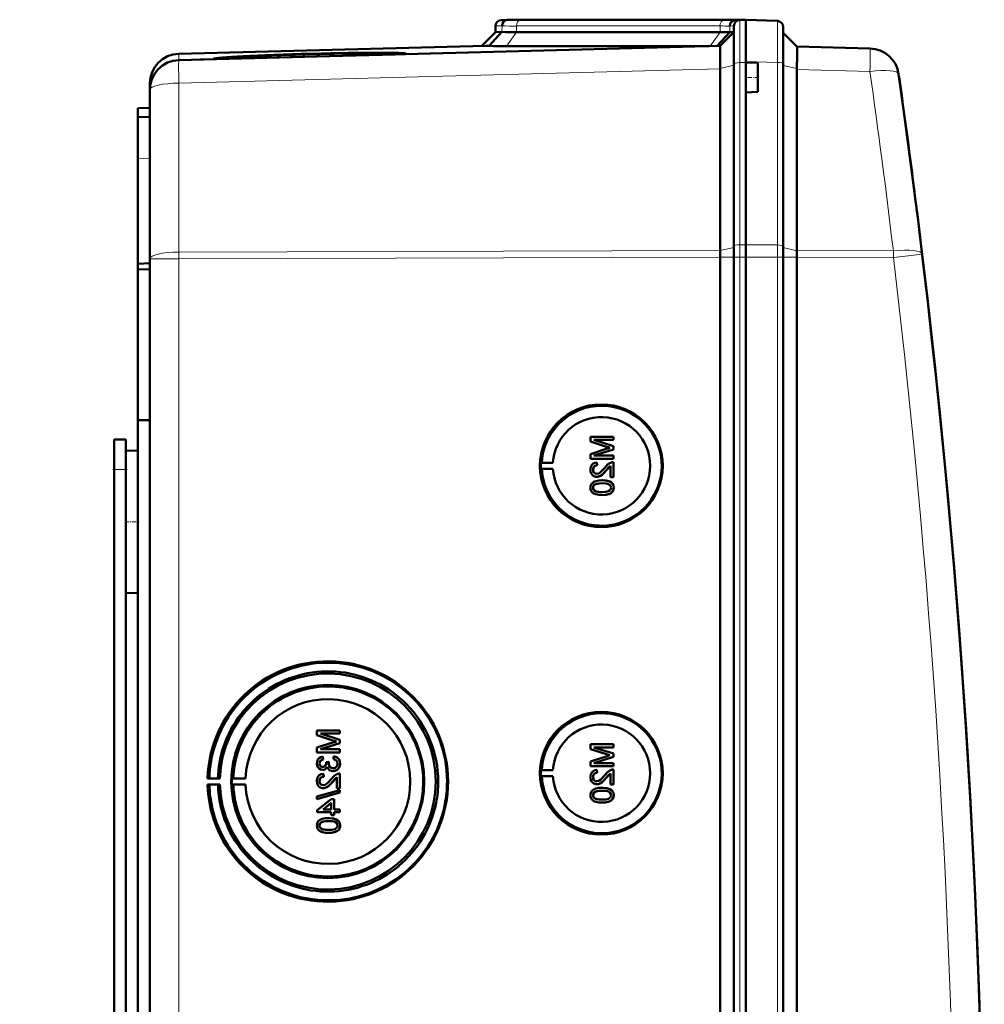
# Model space of a CAD drawing. Extents: x -1438 to 1837, y -1771 to 755.
# Tile 19 of 95: x 446 to 608, y -1287 to -1122. Entities that reach past the tile are written whole.
import ezdxf

# ---------------------------------------------------------------- set-up
doc = ezdxf.new("R2010")
doc.units = 0
doc.linetypes.add('DASHDOT', pattern=[18.5, 12, -3, 0.5, -3])

msp = doc.modelspace()

# ---------------------------------------------------------------- linework, layer by layer
at = {"color": 7, "lineweight": 50}
for p, q in [((527.79, -1121.95), (526.76, -1121.98)), ((528.7, -1121.92), (527.76, -1121.96)), ((528.7, -1121.92), (527.79, -1121.95)), ((528.7, -1121.92), (527.79, -1121.95)), ((527.79, -1121.95), (527.79, -1121.95)), ((530.72, -1121.95), (530.46, -1121.95)), ((564.86, -1121.95), (530.72, -1121.95)), ((564.86, -1121.95), (530.72, -1121.95)), ((564.86, -1121.95), (530.72, -1121.95)), ((566.9, -1121.97), (565.96, -1122)), ((566.76, -1121.98), (567.79, -1121.95)), ((567.79, -1121.95), (566.88, -1121.92)), ((567.79, -1121.95), (566.88, -1121.92)), ((567.79, -1121.95), (566.9, -1121.97)), ((567.79, -1128.92), (567.79, -1121.95)), ((567.79, -1121.95), (573.07, -1122.13)), ((525.79, -1122.98), (525.79, -1124.01)), ((565.79, -1129.35), (565.79, -1122.98)), ((574.04, -1129.33), (574.04, -1123.13)), ((525.79, -1124.01), (523.49, -1126.31)), ((526.87, -1123.98), (524.73, -1126.33)), ((526.87, -1123.98), (525.79, -1124.01)), ((563.45, -1124.01), (529.31, -1124.01)), ((565.08, -1124.03), (562.98, -1126.32)), ((563.49, -1126.31), (565.79, -1124.01)), ((565.79, -1124.01), (565.08, -1124.03)), ((576.33, -1126.42), (574.04, -1124.13)), ((524.1, -1126.29), (472.66, -1127.64)), ((563.49, -1126.31), (472.66, -1128.69)), ((527.65, -1126.36), (561.64, -1126.36)), ((576.33, -1126.42), (588.61, -1126.74)), ((476.23, -1128.6), (478.61, -1128.53)), ((480.21, -1128.43), (478.49, -1128.47)), ((478.49, -1128.5), (480.2, -1128.45)), ((480.2, -1128.45), (480.2, -1128.49)), ((508.95, -1127.74), (480.33, -1128.49)), ((509.08, -1127.68), (509.09, -1127.73)), ((510.67, -1127.69), (516.84, -1127.53)), ((563.49, -1130.1), (563.48, -1129.23)), ((563.49, -1130.1), (563.49, -1130.18)), ((563.49, -1160.66), (563.49, -1130.18)), ((565.79, -1159.92), (565.79, -1129.35)), ((567.79, -1129.12), (567.79, -1128.92)), ((567.79, -1129.12), (567.79, -1128.92)), ((567.79, -1129.12), (567.79, -1131.62)), ((569.79, -1129.19), (567.79, -1129.12)), ((569.79, -1129.19), (569.79, -1131.62)), ((574.04, -1159.95), (574.04, -1129.33)), ((576.33, -1130.3), (576.33, -1160.67)), ((567.79, -1131.62), (567.79, -1134.12)), ((569.79, -1131.62), (569.79, -1134.05)), ((467.79, -1132.64), (467.79, -1133.67)), ((467.79, -1133.69), (467.79, -1162.05)), ((569.79, -1134.05), (567.79, -1134.12)), ((567.79, -1159.69), (567.79, -1134.12)), ((567.79, -1159.69), (567.79, -1134.12)), ((465.79, -1136.77), (467.79, -1136.7)), ((465.79, -1138.27), (465.79, -1136.77)), ((467.79, -1138.2), (465.79, -1138.27)), ((465.79, -1138.27), (465.79, -1145.26)), ((465.79, -1145.26), (465.79, -1162.9)), ((596.81, -1156.64), (596.93, -1157.65)), ((565.79, -1161.77), (565.79, -1159.92)), ((567.79, -1161.77), (567.79, -1159.69)), ((567.79, -1161.77), (567.79, -1159.69)), ((574.04, -1161.77), (574.04, -1159.95)), ((465.79, -1162.9), (467.79, -1162.8)), ((465.79, -1163.84), (465.79, -1162.9)), ((467.79, -1509.54), (467.79, -1162.05)), ((563.49, -1161.77), (563.49, -1161.78)), ((563.49, -1509.82), (563.49, -1161.78)), ((565.79, -1161.77), (565.79, -1509.83)), ((567.79, -1176.76), (567.79, -1161.77)), ((567.79, -1161.77), (567.79, -1509.83)), ((574.04, -1509.83), (574.04, -1161.77)), ((576.33, -1161.79), (576.33, -1161.77)), ((576.33, -1509.8), (576.33, -1161.79)), ((465.79, -1163.84), (467.79, -1163.82)), ((465.79, -1163.84), (465.79, -1189.11)), ((567.79, -1176.76), (567.79, -1489.56)), ((465.79, -1189.11), (465.79, -1334.87)), ((465.79, -1189.11), (467.79, -1189.13)), ((461.79, -1192.4), (463.79, -1192.4)), ((461.79, -1197.4), (461.79, -1192.4)), ((463.79, -1197.4), (463.79, -1192.4)), ((545.56, -1191.92), (541.71, -1191.92)), ((541.71, -1192.74), (541.71, -1191.92)), ((541.71, -1192.74), (544.41, -1193.6)), ((542.3, -1192.46), (545.56, -1192.46)), ((545.56, -1193.49), (542.3, -1192.46)), ((545.57, -1193.49), (542.31, -1192.46)), ((545.56, -1191.92), (545.57, -1191.92)), ((545.56, -1191.92), (545.56, -1192.46)), ((545.56, -1192.46), (545.57, -1192.46)), ((545.57, -1191.92), (545.57, -1192.46)), ((463.79, -1194.3), (465.79, -1194.25)), ((463.79, -1194.3), (465.79, -1194.25)), ((463.79, -1194.3), (463.79, -1206.2)), ((544.37, -1193.96), (541.71, -1194.82)), ((542.3, -1195.08), (545.56, -1194.05)), ((542.31, -1195.08), (545.57, -1194.05)), ((545.56, -1193.49), (545.57, -1193.49)), ((545.56, -1193.49), (545.56, -1194.05)), ((545.56, -1194.05), (545.57, -1194.05)), ((545.57, -1193.49), (545.57, -1194.05)), ((533.37, -1196.29), (533.56, -1196.26)), ((533.37, -1196.29), (535.41, -1196.29)), ((533.56, -1196.26), (535.41, -1196.29)), ((541.71, -1195.63), (541.71, -1194.82)), ((541.71, -1195.63), (545.56, -1195.63)), ((545.56, -1195.08), (542.3, -1195.08)), ((542.8, -1196.22), (542.8, -1196.22)), ((542.85, -1196.71), (542.8, -1196.22)), ((542.85, -1196.71), (542.8, -1196.22)), ((545.56, -1195.08), (545.57, -1195.08)), ((545.56, -1195.08), (545.56, -1195.63)), ((545.56, -1195.63), (545.57, -1195.63)), ((545.56, -1196.17), (545.57, -1196.17)), ((545.56, -1196.17), (545.56, -1198.69)), ((545.57, -1195.08), (545.57, -1195.63)), ((545.57, -1196.17), (545.57, -1198.69)), ((461.79, -1327.4), (461.79, -1197.4)), ((463.79, -1199.79), (463.79, -1197.4)), ((533.37, -1197.29), (533.56, -1197.32)), ((533.37, -1197.29), (535.41, -1197.29)), ((533.56, -1197.32), (535.41, -1197.29)), ((542.15, -1197.44), (542.16, -1197.44)), ((542.85, -1196.71), (542.85, -1196.71)), ((544.35, -1197.57), (544.36, -1197.57)), ((544.36, -1197.57), (545.07, -1196.81)), ((545.07, -1198.69), (545.07, -1196.8)), ((542.77, -1198.64), (542.78, -1198.64)), ((543.66, -1199.23), (543.67, -1199.23)), ((545.07, -1198.69), (545.56, -1198.69)), ((545.24, -1199.61), (545.25, -1199.61)), ((545.56, -1198.69), (545.57, -1198.69)), ((542.15, -1200.46), (542.16, -1200.46)), ((542.42, -1199.95), (542.43, -1199.95)), ((545.61, -1200.47), (545.62, -1200.47)), ((543.66, -1201.7), (543.67, -1201.7)), ((463.79, -1206.2), (463.79, -1218.09)), ((463.79, -1458.99), (463.79, -1212.61)), ((463.79, -1218.09), (465.79, -1218.15)), ((499.67, -1241.21), (495.82, -1241.21)), ((495.82, -1242.03), (495.82, -1241.21)), ((495.82, -1242.03), (498.52, -1242.89)), ((499.67, -1242.78), (496.41, -1241.75)), ((496.41, -1241.75), (499.67, -1241.75)), ((499.68, -1242.78), (496.42, -1241.75)), ((499.67, -1241.21), (499.68, -1241.21)), ((499.67, -1241.21), (499.67, -1241.75)), ((499.67, -1241.75), (499.68, -1241.75)), ((499.68, -1241.21), (499.68, -1241.75)), ((498.47, -1243.25), (495.82, -1244.1)), ((495.82, -1244.92), (495.82, -1244.1)), ((496.41, -1244.37), (499.67, -1243.34)), ((496.42, -1244.37), (499.68, -1243.34)), ((499.67, -1242.78), (499.68, -1242.78)), ((499.67, -1242.78), (499.67, -1243.34)), ((499.67, -1243.34), (499.68, -1243.34)), ((499.68, -1242.78), (499.68, -1243.34)), ((545.56, -1243.53), (541.71, -1243.53)), ((541.71, -1244.35), (541.71, -1243.53)), ((542.3, -1244.07), (545.56, -1244.07)), ((545.56, -1245.09), (542.3, -1244.07)), ((545.57, -1245.09), (542.31, -1244.07)), ((545.56, -1243.53), (545.57, -1243.53)), ((545.56, -1243.53), (545.56, -1244.07)), ((545.56, -1244.07), (545.57, -1244.07)), ((545.57, -1243.53), (545.57, -1244.07)), ((495.82, -1244.92), (499.67, -1244.92)), ((499.67, -1244.37), (496.41, -1244.37)), ((496.81, -1245.61), (496.81, -1245.61)), ((496.85, -1246.1), (496.81, -1245.61)), ((496.86, -1246.1), (496.81, -1245.61)), ((498.63, -1245.56), (498.58, -1246.05)), ((498.63, -1245.56), (498.64, -1245.56)), ((499.67, -1244.37), (499.68, -1244.37)), ((499.67, -1244.37), (499.67, -1244.92)), ((499.67, -1244.92), (499.68, -1244.92)), ((499.68, -1244.37), (499.68, -1244.92)), ((541.71, -1244.35), (544.41, -1245.21)), ((544.37, -1245.57), (541.71, -1246.42)), ((542.3, -1246.69), (545.56, -1245.66)), ((542.31, -1246.69), (545.57, -1245.66)), ((545.56, -1245.09), (545.57, -1245.09)), ((545.56, -1245.09), (545.56, -1245.66)), ((545.56, -1245.66), (545.57, -1245.66)), ((545.57, -1245.09), (545.57, -1245.66)), ((496.26, -1246.75), (496.27, -1246.75)), ((496.85, -1246.1), (496.86, -1246.1)), ((497.84, -1246.49), (497.4, -1246.54)), ((497.4, -1246.54), (497.4, -1246.61)), ((497.79, -1246.81), (497.8, -1246.81)), ((497.84, -1246.49), (497.85, -1246.49)), ((499.72, -1246.76), (499.73, -1246.76)), ((541.71, -1247.23), (541.71, -1246.42)), ((541.71, -1247.23), (545.56, -1247.23)), ((545.56, -1246.69), (542.3, -1246.69)), ((545.56, -1246.69), (545.57, -1246.69)), ((545.56, -1246.69), (545.56, -1247.23)), ((545.56, -1247.23), (545.57, -1247.23)), ((545.57, -1246.69), (545.57, -1247.23)), ((477.49, -1249.28), (477.79, -1249.23)), ((477.79, -1249.23), (479.21, -1249.26)), ((479.21, -1249.26), (479.55, -1249.28)), ((481.79, -1249.25), (481.58, -1249.28)), ((483.86, -1249.28), (481.79, -1249.25)), ((496.8, -1247.83), (496.8, -1247.83)), ((496.9, -1248.47), (496.91, -1248.47)), ((496.95, -1248.97), (496.9, -1248.47)), ((496.96, -1248.97), (496.91, -1248.47)), ((496.95, -1248.97), (496.96, -1248.97)), ((498.47, -1249.82), (499.18, -1249.06)), ((498.51, -1248.03), (498.52, -1248.03)), ((499.18, -1250.94), (499.18, -1249.06)), ((499.67, -1248.42), (499.68, -1248.42)), ((499.67, -1248.42), (499.67, -1250.94)), ((499.68, -1248.42), (499.68, -1250.94)), ((533.37, -1247.89), (533.56, -1247.86)), ((533.37, -1247.89), (535.41, -1247.89)), ((533.37, -1248.89), (533.56, -1248.92)), ((533.37, -1248.89), (535.41, -1248.89)), ((533.56, -1247.86), (535.41, -1247.89)), ((533.56, -1248.92), (535.41, -1248.89)), ((542.15, -1249.05), (542.16, -1249.05)), ((542.8, -1247.83), (542.8, -1247.82)), ((542.85, -1248.32), (542.8, -1247.83)), ((542.85, -1248.32), (542.8, -1247.83)), ((542.85, -1248.32), (542.85, -1248.32)), ((544.35, -1249.18), (544.36, -1249.18)), ((544.36, -1249.18), (545.07, -1248.42)), ((545.07, -1250.3), (545.07, -1248.41)), ((545.56, -1247.78), (545.57, -1247.78)), ((545.56, -1247.78), (545.56, -1250.3)), ((545.57, -1247.78), (545.57, -1250.3)), ((479.55, -1249.28), (477.49, -1249.28)), ((477.79, -1250.33), (477.49, -1250.28)), ((477.49, -1250.28), (479.55, -1250.28)), ((479.21, -1250.3), (477.79, -1250.33)), ((479.55, -1250.28), (479.21, -1250.3)), ((481.58, -1249.28), (483.86, -1249.28)), ((481.79, -1250.31), (481.58, -1250.28)), ((481.58, -1250.28), (483.86, -1250.28)), ((483.86, -1250.28), (481.79, -1250.31)), ((496.26, -1249.7), (496.27, -1249.7)), ((496.88, -1250.89), (496.89, -1250.89)), ((498.46, -1249.82), (498.47, -1249.82)), ((542.77, -1250.25), (542.78, -1250.25)), ((543.66, -1250.84), (543.67, -1250.84)), ((545.07, -1250.3), (545.56, -1250.3)), ((545.56, -1250.3), (545.57, -1250.3)), ((499.67, -1251.24), (495.82, -1252.32)), ((495.82, -1252.73), (499.67, -1251.65)), ((495.82, -1252.73), (495.82, -1252.32)), ((495.83, -1252.73), (499.68, -1251.65)), ((499.18, -1250.94), (499.67, -1250.94)), ((499.67, -1250.94), (499.68, -1250.94)), ((499.67, -1251.24), (499.68, -1251.24)), ((499.67, -1251.24), (499.67, -1251.65)), ((499.67, -1251.65), (499.68, -1251.65)), ((499.68, -1251.24), (499.68, -1251.65)), ((542.15, -1252.07), (542.16, -1252.07)), ((542.42, -1251.56), (542.43, -1251.56)), ((545.24, -1251.21), (545.25, -1251.21)), ((545.61, -1252.07), (545.62, -1252.07)), ((495.82, -1252.73), (495.83, -1252.73)), ((498.24, -1252.77), (495.87, -1254.6)), ((496.85, -1254.45), (498.24, -1253.38)), ((496.86, -1254.45), (498.25, -1253.38)), ((498.73, -1252.77), (498.24, -1252.77)), ((498.24, -1254.45), (498.24, -1253.38)), ((498.73, -1252.77), (498.74, -1252.77)), ((498.73, -1252.77), (498.73, -1254.45)), ((498.74, -1252.77), (498.74, -1254.45)), ((543.66, -1253.31), (543.67, -1253.31)), ((495.87, -1254.94), (495.87, -1254.6)), ((495.87, -1254.94), (498.24, -1254.94)), ((498.24, -1254.45), (496.85, -1254.45)), ((498.24, -1255.44), (498.24, -1254.94)), ((498.24, -1255.44), (498.73, -1255.44)), ((499.67, -1254.45), (498.73, -1254.45)), ((498.73, -1254.94), (499.67, -1254.94)), ((498.73, -1254.94), (498.73, -1255.44)), ((498.73, -1255.44), (498.74, -1255.44)), ((498.74, -1254.94), (498.74, -1255.44)), ((499.67, -1254.45), (499.68, -1254.45)), ((499.67, -1254.45), (499.67, -1254.94)), ((499.67, -1254.94), (499.68, -1254.94)), ((499.68, -1254.45), (499.68, -1254.94)), ((496.26, -1257.16), (496.27, -1257.16)), ((496.53, -1256.65), (496.53, -1256.65)), ((497.77, -1255.93), (497.78, -1255.93)), ((499.35, -1256.3), (499.36, -1256.3)), ((499.72, -1257.16), (499.73, -1257.16)), ((497.77, -1258.4), (497.78, -1258.4))]:
    msp.add_line(p, q, dxfattribs=at)
at = {"color": 7, "lineweight": 18}
for p, q in [((527.76, -1121.96), (526.76, -1121.98)), ((529.99, -1121.98), (564.13, -1121.98)), ((566.76, -1121.98), (565.96, -1122)), ((566.76, -1129.12), (566.76, -1121.98)), ((566.88, -1121.98), (566.88, -1121.92)), ((526.88, -1122.96), (525.79, -1122.98)), ((526.88, -1122.96), (526.87, -1123.98)), ((563.45, -1122.98), (529.31, -1122.98)), ((529.31, -1122.98), (529.31, -1124.01)), ((563.45, -1122.98), (563.45, -1124.01)), ((565.79, -1122.98), (565.08, -1123)), ((565.08, -1123), (565.08, -1124.03)), ((529.31, -1124.01), (527.65, -1126.36)), ((563.45, -1124.01), (561.79, -1126.36)), ((472.66, -1128.69), (472.66, -1127.64)), ((472.66, -1132.56), (563.49, -1130.18)), ((563.49, -1130.1), (565.79, -1129.58)), ((567.79, -1129.12), (566.76, -1129.12)), ((566.76, -1129.12), (566.76, -1159.7)), ((573.07, -1129.1), (567.79, -1128.92)), ((573.07, -1159.73), (573.07, -1129.1)), ((576.33, -1130.12), (574.04, -1129.61)), ((588.61, -1130.62), (576.33, -1130.3)), ((472.66, -1160.93), (472.66, -1132.56)), ((467.79, -1145.19), (465.79, -1145.26)), ((566.76, -1159.7), (567.79, -1159.69)), ((566.76, -1161.77), (566.76, -1159.7)), ((573.07, -1159.73), (567.79, -1159.69)), ((573.07, -1161.77), (573.07, -1159.73)), ((563.49, -1160.66), (472.66, -1160.93)), ((472.66, -1162.05), (472.66, -1160.93)), ((563.49, -1160.67), (565.79, -1160.15)), ((576.33, -1160.69), (574.04, -1160.18)), ((576.33, -1160.67), (592.53, -1160.72)), ((472.66, -1162.05), (467.79, -1162.05)), ((472.66, -1162.05), (563.49, -1161.78)), ((472.66, -1509.54), (472.66, -1162.05)), ((563.49, -1161.77), (565.79, -1161.77)), ((565.79, -1161.77), (566.76, -1161.77)), ((566.76, -1161.77), (567.79, -1161.77)), ((566.76, -1161.77), (566.76, -1509.83)), ((573.07, -1161.77), (567.79, -1161.77)), ((573.07, -1161.77), (574.04, -1161.77)), ((573.07, -1509.83), (573.07, -1161.77)), ((576.33, -1161.77), (574.04, -1161.77)), ((592.53, -1161.84), (576.33, -1161.79)), ((461.79, -1197.4), (463.79, -1197.4))]:
    msp.add_line(p, q, dxfattribs=at)
at = {"color": 7, "linetype": 'DASHDOT', "lineweight": 18, "ltscale": 0.060016}
msp.add_line((569.99, -1131.62), (567.59, -1131.62), dxfattribs=at)
at = {"color": 7, "linetype": 'DASHDOT', "lineweight": 18, "ltscale": 0.060001}
for p, q in [((461.59, -1197.4), (463.99, -1197.4)), ((463.59, -1206.2), (465.99, -1206.2))]:
    msp.add_line(p, q, dxfattribs=at)
at = {"color": 7, "lineweight": 18}
for points in [[(573.07, -1122.13), (573.07, -1122.13), (573.07, -1122.15), (573.08, -1123.46), (573.07, -1129.1)], [(592.53, -1161.84), (595.97, -1161.42), (597.32, -1161.25), (597.36, -1161.25), (597.36, -1161.25)]]:
    msp.add_lwpolyline(points, dxfattribs=at)
at = {"color": 7, "lineweight": 50}
for points in [[(563.47, -1126.61), (563.48, -1126.33), (563.49, -1126.32), (563.49, -1126.31)], [(576.39, -1127.51), (576.37, -1126.63), (576.34, -1126.45), (576.33, -1126.43), (576.33, -1126.42)], [(542.8, -1196.22), (542.44, -1196.29), (542.11, -1196.47), (541.98, -1196.6), (541.8, -1196.92), (541.72, -1197.28), (541.71, -1197.45)], [(545.22, -1196.22), (544.96, -1196.34), (544.6, -1196.58), (544.12, -1197.11)], [(541.71, -1197.45), (541.75, -1197.81), (541.88, -1198.14), (542.05, -1198.35), (542.26, -1198.51), (542.6, -1198.63), (542.77, -1198.64)], [(542.15, -1197.44), (542.21, -1197.11), (542.34, -1196.92), (542.52, -1196.78), (542.74, -1196.72), (542.85, -1196.71)], [(542.78, -1198.14), (542.57, -1198.11), (542.39, -1198), (542.25, -1197.84), (542.18, -1197.65), (542.15, -1197.44)], [(542.16, -1197.44), (542.19, -1197.22), (542.25, -1197.05), (542.42, -1196.85), (542.66, -1196.73), (542.85, -1196.71)], [(542.79, -1198.14), (542.58, -1198.11), (542.43, -1198.03), (542.3, -1197.9), (542.21, -1197.75), (542.16, -1197.44)], [(542.77, -1198.64), (542.97, -1198.62), (543.34, -1198.5), (543.67, -1198.28), (543.96, -1198.01), (544.35, -1197.57)], [(544.12, -1197.11), (543.53, -1197.75), (543.4, -1197.87), (543.11, -1198.06), (542.78, -1198.14)], [(542.78, -1198.64), (543.07, -1198.6), (543.41, -1198.47), (543.67, -1198.29), (544.08, -1197.89), (544.36, -1197.57)], [(544.35, -1197.57), (544.76, -1197.09), (545.07, -1196.8)], [(543.66, -1199.23), (543.14, -1199.26), (542.62, -1199.35), (542.26, -1199.5), (542.15, -1199.57), (541.95, -1199.74), (541.81, -1199.97), (541.73, -1200.22), (541.71, -1200.47)], [(545.24, -1199.61), (544.95, -1199.44), (544.48, -1199.3), (543.82, -1199.23), (543.66, -1199.23)], [(545.25, -1199.61), (544.82, -1199.39), (544.33, -1199.27), (543.67, -1199.23)], [(545.61, -1200.47), (545.56, -1200.08), (545.43, -1199.82), (545.24, -1199.61)], [(545.62, -1200.47), (545.56, -1200.09), (545.38, -1199.74), (545.25, -1199.61)], [(541.71, -1200.47), (541.73, -1200.73), (541.82, -1200.98), (541.96, -1201.2), (542.16, -1201.37), (542.31, -1201.46), (542.64, -1201.58), (543.16, -1201.68), (543.66, -1201.7)], [(542.15, -1200.46), (542.16, -1200.34), (542.25, -1200.12), (542.42, -1199.95)], [(543.66, -1201.21), (543.29, -1201.2), (542.97, -1201.17), (542.69, -1201.11), (542.56, -1201.06), (542.3, -1200.87), (542.17, -1200.61), (542.15, -1200.46)], [(542.16, -1200.46), (542.19, -1200.28), (542.34, -1200.03), (542.43, -1199.95)], [(543.67, -1201.21), (543.1, -1201.18), (542.73, -1201.12), (542.56, -1201.05), (542.4, -1200.95), (542.27, -1200.81), (542.17, -1200.55), (542.16, -1200.46)], [(542.42, -1199.95), (542.76, -1199.81), (543.14, -1199.75), (543.66, -1199.73)], [(542.43, -1199.95), (542.82, -1199.8), (543.16, -1199.75), (543.67, -1199.73)], [(543.66, -1199.73), (544.32, -1199.76), (544.59, -1199.81), (544.72, -1199.86), (544.99, -1200.04), (545.14, -1200.28), (545.17, -1200.47)], [(543.66, -1201.7), (544.18, -1201.68), (544.7, -1201.58), (544.94, -1201.49), (545.17, -1201.36), (545.37, -1201.19), (545.51, -1200.97), (545.59, -1200.71), (545.61, -1200.47)], [(545.17, -1200.47), (545.14, -1200.65), (545, -1200.88), (544.75, -1201.07), (544.54, -1201.13), (544.22, -1201.18), (543.66, -1201.21)], [(543.67, -1201.7), (544.17, -1201.68), (544.34, -1201.66), (544.84, -1201.54), (545.19, -1201.36), (545.44, -1201.11), (545.58, -1200.77), (545.62, -1200.47)], [(496.81, -1245.61), (496.49, -1245.7), (496.21, -1245.86), (495.99, -1246.11), (495.86, -1246.41), (495.82, -1246.73)], [(499.72, -1246.76), (499.67, -1246.4), (499.53, -1246.07), (499.29, -1245.81), (499.14, -1245.71), (498.8, -1245.58), (498.63, -1245.56)], [(499.73, -1246.76), (499.68, -1246.41), (499.6, -1246.18), (499.45, -1245.97), (499.18, -1245.73), (498.84, -1245.59), (498.64, -1245.56)], [(495.82, -1246.73), (495.86, -1247.06), (495.98, -1247.36), (496.2, -1247.61), (496.48, -1247.77), (496.8, -1247.83)], [(496.26, -1246.75), (496.29, -1246.56), (496.43, -1246.3), (496.58, -1246.19), (496.85, -1246.1)], [(496.81, -1247.34), (496.64, -1247.31), (496.48, -1247.22), (496.31, -1247.01), (496.26, -1246.75)], [(496.27, -1246.75), (496.29, -1246.56), (496.37, -1246.39), (496.49, -1246.25), (496.65, -1246.16), (496.86, -1246.1)], [(496.82, -1247.34), (496.65, -1247.31), (496.43, -1247.18), (496.3, -1246.96), (496.27, -1246.75)], [(496.8, -1247.83), (496.99, -1247.81), (497.18, -1247.74), (497.34, -1247.62), (497.52, -1247.39), (497.56, -1247.3)], [(496.8, -1247.83), (497, -1247.81), (497.18, -1247.74), (497.34, -1247.62), (497.47, -1247.48), (497.56, -1247.32)], [(497.4, -1246.61), (497.38, -1246.82), (497.26, -1247.11), (497.11, -1247.26), (497.02, -1247.3), (496.81, -1247.34)], [(497.56, -1247.3), (497.65, -1247.55), (497.8, -1247.76), (498.01, -1247.91), (498.26, -1248), (498.51, -1248.03)], [(498.51, -1247.53), (498.28, -1247.5), (498.08, -1247.4), (497.99, -1247.33), (497.86, -1247.14), (497.8, -1246.92), (497.79, -1246.81)], [(498.51, -1247.53), (498.28, -1247.5), (498.11, -1247.42), (497.92, -1247.23), (497.81, -1246.95), (497.8, -1246.81)], [(498.51, -1248.03), (498.71, -1248.01), (499.08, -1247.89), (499.39, -1247.65), (499.6, -1247.32), (499.71, -1246.94), (499.72, -1246.76)], [(499.27, -1246.77), (499.27, -1246.89), (499.2, -1247.13), (499.06, -1247.32), (498.86, -1247.46), (498.62, -1247.53), (498.51, -1247.53)], [(498.52, -1248.03), (498.91, -1247.97), (499.14, -1247.86), (499.34, -1247.7), (499.51, -1247.5), (499.68, -1247.14), (499.73, -1246.76)], [(498.58, -1246.05), (498.8, -1246.11), (498.99, -1246.21), (499.21, -1246.45), (499.27, -1246.77)], [(496.9, -1248.47), (496.54, -1248.55), (496.22, -1248.72), (496.09, -1248.85), (495.9, -1249.17), (495.83, -1249.53), (495.82, -1249.71)], [(496.26, -1249.7), (496.32, -1249.36), (496.44, -1249.17), (496.63, -1249.03), (496.85, -1248.97), (496.95, -1248.97)], [(496.27, -1249.7), (496.29, -1249.47), (496.36, -1249.3), (496.53, -1249.1), (496.77, -1248.99), (496.96, -1248.97)], [(499.33, -1248.47), (499.06, -1248.59), (498.71, -1248.84), (498.23, -1249.36)], [(498.46, -1249.82), (498.87, -1249.34), (499.18, -1249.06)], [(542.8, -1247.83), (542.44, -1247.9), (542.11, -1248.08), (541.98, -1248.21), (541.8, -1248.52), (541.72, -1248.88), (541.71, -1249.06)], [(541.71, -1249.06), (541.75, -1249.42), (541.88, -1249.75), (542.05, -1249.96), (542.26, -1250.12), (542.6, -1250.23), (542.77, -1250.25)], [(542.15, -1249.05), (542.21, -1248.72), (542.34, -1248.52), (542.52, -1248.39), (542.74, -1248.33), (542.85, -1248.32)], [(542.78, -1249.75), (542.57, -1249.72), (542.39, -1249.61), (542.25, -1249.45), (542.18, -1249.25), (542.15, -1249.05)], [(542.16, -1249.05), (542.19, -1248.83), (542.25, -1248.66), (542.42, -1248.45), (542.66, -1248.34), (542.85, -1248.32)], [(542.79, -1249.75), (542.58, -1249.72), (542.43, -1249.64), (542.3, -1249.51), (542.21, -1249.35), (542.16, -1249.05)], [(542.77, -1250.25), (542.97, -1250.23), (543.34, -1250.1), (543.67, -1249.89), (543.96, -1249.62), (544.35, -1249.18)], [(544.12, -1248.72), (543.53, -1249.36), (543.4, -1249.48), (543.11, -1249.67), (542.78, -1249.75)], [(542.78, -1250.25), (543.07, -1250.21), (543.41, -1250.07), (543.67, -1249.9), (544.08, -1249.5), (544.36, -1249.18)], [(545.22, -1247.83), (544.96, -1247.94), (544.6, -1248.19), (544.12, -1248.72)], [(544.35, -1249.18), (544.76, -1248.69), (545.07, -1248.41)], [(495.82, -1249.71), (495.86, -1250.06), (495.99, -1250.39), (496.16, -1250.6), (496.37, -1250.77), (496.71, -1250.88), (496.88, -1250.89)], [(496.89, -1250.4), (496.68, -1250.36), (496.5, -1250.26), (496.36, -1250.1), (496.28, -1249.9), (496.26, -1249.7)], [(496.89, -1250.4), (496.69, -1250.36), (496.54, -1250.28), (496.41, -1250.15), (496.32, -1250), (496.27, -1249.7)], [(496.88, -1250.89), (497.08, -1250.88), (497.45, -1250.75), (497.78, -1250.53), (498.07, -1250.26), (498.46, -1249.82)], [(498.23, -1249.36), (497.64, -1250), (497.51, -1250.12), (497.22, -1250.32), (496.89, -1250.4)], [(496.89, -1250.89), (497.18, -1250.86), (497.52, -1250.72), (497.78, -1250.54), (498.19, -1250.14), (498.47, -1249.82)], [(543.66, -1250.84), (543.14, -1250.86), (542.62, -1250.96), (542.26, -1251.1), (542.15, -1251.17), (541.95, -1251.35), (541.81, -1251.57), (541.73, -1251.83), (541.71, -1252.07)], [(545.24, -1251.21), (544.95, -1251.05), (544.48, -1250.91), (543.82, -1250.84), (543.66, -1250.84)], [(545.25, -1251.21), (544.82, -1250.99), (544.33, -1250.88), (543.67, -1250.84)], [(541.71, -1252.07), (541.73, -1252.33), (541.82, -1252.59), (541.96, -1252.81), (542.16, -1252.98), (542.31, -1253.07), (542.64, -1253.19), (543.16, -1253.29), (543.66, -1253.31)], [(542.15, -1252.07), (542.16, -1251.95), (542.25, -1251.73), (542.42, -1251.56)], [(543.66, -1252.81), (543.29, -1252.8), (542.97, -1252.77), (542.69, -1252.71), (542.56, -1252.67), (542.3, -1252.47), (542.17, -1252.21), (542.15, -1252.07)], [(542.16, -1252.07), (542.19, -1251.89), (542.34, -1251.63), (542.43, -1251.56)], [(543.67, -1252.81), (543.1, -1252.79), (542.73, -1252.72), (542.56, -1252.66), (542.4, -1252.56), (542.27, -1252.42), (542.17, -1252.16), (542.16, -1252.07)], [(542.42, -1251.56), (542.76, -1251.42), (543.14, -1251.36), (543.66, -1251.33)], [(542.43, -1251.56), (542.82, -1251.4), (543.16, -1251.35), (543.67, -1251.33)], [(543.66, -1251.33), (544.32, -1251.37), (544.59, -1251.42), (544.72, -1251.46), (544.99, -1251.65), (545.14, -1251.88), (545.17, -1252.07)], [(543.66, -1253.31), (544.18, -1253.28), (544.7, -1253.19), (544.94, -1253.1), (545.17, -1252.97), (545.37, -1252.8), (545.51, -1252.57), (545.59, -1252.32), (545.61, -1252.07)], [(545.17, -1252.07), (545.14, -1252.25), (545, -1252.49), (544.75, -1252.67), (544.54, -1252.74), (544.22, -1252.79), (543.66, -1252.81)], [(543.67, -1253.31), (544.17, -1253.29), (544.34, -1253.27), (544.84, -1253.15), (545.19, -1252.97), (545.44, -1252.72), (545.58, -1252.38), (545.62, -1252.07)], [(545.61, -1252.07), (545.56, -1251.69), (545.43, -1251.43), (545.24, -1251.21)], [(545.62, -1252.07), (545.56, -1251.69), (545.38, -1251.35), (545.25, -1251.21)], [(497.77, -1255.93), (497.25, -1255.95), (496.73, -1256.05), (496.37, -1256.2), (496.26, -1256.26), (496.06, -1256.44), (495.92, -1256.66), (495.84, -1256.92), (495.82, -1257.16)], [(495.82, -1257.16), (495.84, -1257.42), (495.92, -1257.68), (496.07, -1257.9), (496.27, -1258.07), (496.42, -1258.16), (496.75, -1258.28), (497.26, -1258.38), (497.77, -1258.4)], [(496.26, -1257.16), (496.27, -1257.04), (496.36, -1256.82), (496.53, -1256.65)], [(497.77, -1257.91), (497.4, -1257.89), (497.08, -1257.86), (496.8, -1257.81), (496.67, -1257.76), (496.41, -1257.56), (496.28, -1257.31), (496.26, -1257.16)], [(496.27, -1257.16), (496.29, -1256.98), (496.44, -1256.72), (496.53, -1256.65)], [(497.78, -1257.91), (497.21, -1257.88), (496.84, -1257.81), (496.66, -1257.75), (496.5, -1257.65), (496.38, -1257.51), (496.28, -1257.25), (496.27, -1257.16)], [(496.53, -1256.65), (496.87, -1256.51), (497.25, -1256.45), (497.77, -1256.42)], [(496.53, -1256.65), (496.93, -1256.5), (497.27, -1256.45), (497.78, -1256.42)], [(499.35, -1256.3), (499.06, -1256.14), (498.59, -1256), (497.93, -1255.93), (497.77, -1255.93)], [(497.77, -1256.42), (498.43, -1256.46), (498.7, -1256.51), (498.83, -1256.55), (499.1, -1256.74), (499.25, -1256.98), (499.27, -1257.16)], [(497.77, -1258.4), (498.29, -1258.37), (498.81, -1258.28), (499.05, -1258.19), (499.28, -1258.06), (499.48, -1257.89), (499.62, -1257.66), (499.7, -1257.41), (499.72, -1257.16)], [(499.27, -1257.16), (499.25, -1257.35), (499.11, -1257.58), (498.86, -1257.76), (498.64, -1257.83), (498.33, -1257.88), (497.77, -1257.91)], [(499.36, -1256.3), (498.93, -1256.08), (498.44, -1255.97), (497.78, -1255.93)], [(497.78, -1258.4), (498.27, -1258.38), (498.45, -1258.36), (498.95, -1258.24), (499.3, -1258.06), (499.55, -1257.81), (499.69, -1257.47), (499.73, -1257.16)], [(499.72, -1257.16), (499.66, -1256.78), (499.54, -1256.52), (499.35, -1256.3)], [(499.73, -1257.16), (499.67, -1256.78), (499.49, -1256.44), (499.36, -1256.3)]]:
    msp.add_lwpolyline(points, dxfattribs=at)
for centre, radius, start, end in [((526.79, -1122.98), 1, 91.9999, 180.0004), ((530.41, -1058.43), 63.52, 268.4613, 270.0941), ((530.47, -1054.2), 67.74, 268.502, 270.2102), ((565.11, -1054.38), 67.57, 269.7861, 271.4988), ((565.11, -1054.38), 67.57, 269.7861, 271.4988), ((565.11, -1193.67), 71.72, 88.5636, 90.1948), ((566.79, -1122.98), 1, 92, 180), ((573.04, -1123.13), 1, 360, 88), ((529.01, -1041.47), 82.54, 268.5194, 270.2071), ((563.64, -1180.76), 56.75, 88.5525, 90.1984), ((525.35, -1107.17), 19.17, 266.2743, 268.1523), ((527.29, -1026.44), 99.92, 268.5336, 270.2046), ((588.47, -1131.74), 5, 8.0244, 88.5), ((472.79, -1132.64), 5, 91.5, 180), ((478.64, -1128.2), 0.335, 243.3389, 263.902), ((480.35, -1128.16), 0.328, 243.4974, 265.1676), ((502.11, -1127.04), 74.28, 357.6228, 359.6372), ((472.79, -1133.69), 5, 91.5, 180), ((-858.99, -1335.8), 1466.77, 351.97557, 8.02443), ((588.54, -1132.21), 5, 8.0056, 10.3842), ((-858.98, -1335.79), 1466.77, 7.01584, 8.00564), ((-858.98, -1335.79), 1466.77, 353.02402, 6.97598), ((296.79, -1335.91), 150, 308.9754, 231.0147), ((543.61, -1196.79), 10.06, 110.5864, 176.9929), ((543.61, -1196.78), 10.06, 33.1491, 110.5769), ((543.6, -1196.79), 10.07, 315.7681, 33.1576), ((552.98, -1220.71), 28.1, 106.5505, 107.8561), ((554.08, -1163.16), 31.94, 252.3749, 253.4362), ((545.53, -1197.14), 0.972, 88.2771, 108.7969), ((543.61, -1196.79), 10.07, 183.0092, 238.3346), ((543.61, -1196.79), 10.06, 238.3386, 315.7704), ((497.72, -1249.77), 19.93, 83.6185, 122.6519), ((497.72, -1249.78), 19.94, 359.9906, 83.6076), ((497.69, -1249.77), 18.48, 83.5893, 122.618), ((497.69, -1249.77), 18.48, 44.5714, 83.5933), ((497.73, -1249.78), 19.94, 122.653, 161.6719), ((497.7, -1249.78), 18.49, 122.6157, 161.6232), ((497.73, -1249.77), 15.94, 83.4589, 122.4168), ((497.73, -1249.77), 15.94, 44.5027, 83.4565), ((497.67, -1249.77), 13.82, 359.9781, 177.949), ((497.73, -1249.78), 15.95, 122.4177, 161.3612), ((497.68, -1249.78), 18.49, 359.9981, 44.574), ((497.72, -1249.78), 15.95, 359.9981, 44.5023), ((543.61, -1248.39), 10.06, 110.5864, 176.9929), ((543.61, -1248.39), 10.06, 33.1491, 110.5769), ((507.09, -1270), 28.1, 106.5505, 107.8561), ((508.19, -1212.45), 31.94, 252.3749, 253.4362), ((543.6, -1248.39), 10.07, 315.7681, 33.1576), ((552.98, -1272.32), 28.1, 106.5505, 107.8561), ((554.08, -1214.77), 31.94, 252.3749, 253.4362), ((499.03, -1246.85), 1.24, 162.9877, 177.9725), ((499.03, -1246.85), 1.24, 162.9669, 178.0009), ((499.64, -1249.39), 0.972, 88.2771, 108.7969), ((543.61, -1248.39), 10.07, 183.0092, 238.3346), ((545.53, -1248.75), 0.972, 88.2771, 108.7969), ((497.72, -1249.78), 15.95, 271.0173, 0.0108), ((497.73, -1249.78), 19.95, 192.7797, 231.7964), ((497.7, -1249.78), 18.49, 192.8311, 231.8357), ((497.73, -1249.78), 15.95, 193.1074, 232.0485), ((497.68, -1249.78), 18.49, 309.8795, 348.884), ((497.71, -1249.78), 19.95, 309.8644, 348.8795), ((543.61, -1248.4), 10.06, 238.3386, 315.7704), ((497.73, -1249.79), 15.94, 232.049, 271.0053), ((497.69, -1249.79), 18.48, 270.8553, 309.8839), ((497.72, -1249.79), 19.93, 231.7971, 309.8614), ((497.69, -1249.79), 18.48, 231.8365, 270.8576)]:
    msp.add_arc(centre, radius, start, end, dxfattribs=at)
at = {"color": 7, "lineweight": 18}
for centre, radius, start, end in [((529.71, -1047.03), 74.96, 268.5051, 270.2097), ((564.35, -1186.49), 64.5, 88.5669, 90.1937), ((529.01, -1040.89), 82.1, 268.5132, 270.2082), ((563.64, -1180.26), 57.28, 88.5619, 90.1954), ((-858.87, -1334.67), 1461.79, 6.83463, 8.02442), ((593.47, -1131.52), 0.0281, 9.1589, 40.9326), ((596.78, -1156.64), 0.0282, 8.141, 39.6806), ((-858.89, -1335.8), 1461.81, 353.16554, 6.83446)]:
    msp.add_arc(centre, radius, start, end, dxfattribs=at)
at = {"color": 7, "lineweight": 50}
for centre, major_axis, ratio, start_param, end_param in [((527.79, -1122.96), (0, -1), 0.910082, 3.176493, 4.712384), ((565.99, -1123), (0, -1), 0.910127, 3.176499, 4.71238), ((563.63, -1131.31), (-0.13, 5), 0.020818, 0.34555, 0.998848), ((494.64, -1128.06), (16.15, 0.42), 0.026181, 6.281429, 9.394847), ((494.64, -1128.06), (-14.44, -0.38), 0.026181, 3.1486, 6.243308), ((494.64, -1128.06), (12.78, 0.33), 0.026181, 6.281429, 9.426077), ((494.64, -1128.06), (12.78, 0.33), 0.026181, 3.143896, 3.296959), ((494.64, -1128.1), (-12.77, -0.33), 0.008724, 0.154064, 0.155234), ((499.35, -1127.95), (8.06, 0.22), 0.032897, 6.087443, 6.280959), ((494.64, -1128.06), (-14.44, -0.38), 0.026181, 3.010332, 3.146042), ((494.64, -1128.1), (14.45, 0.38), 0.008724, 6.146463, 6.147289), ((500.49, -1127.92), (10.3, 0.28), 0.032776, 6.129049, 6.280931), ((563.62, -1131.31), (-0.13, 5), 0.020818, 0.998848, 1.141997), ((576.2, -1131.42), (-0.13, -5), 0.020818, 1.798234, 1.833823), ((563.62, -1161.78), (0.01, -5), 0.026177, 4.485496, 4.709745), ((576.2, -1161.79), (0.01, 5), 0.026177, 4.717563, 4.939282), ((543.54, -1196.79), (0, 10.3), 0.999657, 4.712389, 10.995574), ((543.56, -1196.79), (0, 8.17), 0.999657, 1.632048, 7.79273), ((543.57, -1196.79), (0, -10.21), 0.999657, 4.663407, 4.761371), ((497.65, -1249.78), (0, 20.18), 0.999657, 1.595577, 7.829201), ((497.65, -1249.78), (0, 18.12), 0.999657, 1.598396, 7.826382), ((497.65, -1249.78), (0, 16.2), 0.999657, 4.712389, 10.995574), ((543.54, -1248.39), (0, 10.3), 0.999657, 4.712389, 10.995574), ((543.56, -1248.39), (0, 8.17), 0.999657, 1.632048, 7.79273), ((497.72, -1249.78), (0, -19.95), 0.999657, 4.392372, 4.684978), ((497.68, -1249.78), (0, -18.48), 0.999657, 4.391338, 4.684024), ((497.73, -1249.78), (0, -15.95), 0.999657, 4.386952, 4.678989), ((543.57, -1248.39), (0, -10.21), 0.999657, 4.663407, 4.761371), ((497.72, -1249.78), (0, -19.95), 0.999657, 4.739799, 4.935539), ((497.68, -1249.78), (0, -18.48), 0.999657, 4.740754, 4.936562), ((497.68, -1249.78), (0, -16.12), 0.999657, 4.681358, 4.74342), ((497.73, -1249.78), (0, -15.95), 0.999657, 4.745789, 4.941259), ((497.67, -1249.78), (0, -13.83), 0.999657, 4.748556, 7.853982), ((497.68, -1249.78), (0, -18.5), 0.999657, 1.376785, 1.570796), ((497.72, -1249.78), (0, -19.94), 0.999657, 1.376603, 1.570796)]:
    msp.add_ellipse(centre, major_axis=major_axis, ratio=ratio, start_param=start_param, end_param=end_param, dxfattribs=at)
at = {"color": 7, "lineweight": 18}
for centre, major_axis, ratio, start_param, end_param in [((530.01, -1122.98), (0, -1), 0.707107, 3.176499, 4.712389), ((564.15, -1122.98), (0, -1), 0.707107, 3.176499, 4.712389), ((588.47, -1131.74), (0.13, 5), 0.020818, 4.939827, 6.283185), ((472.79, -1133.69), (0.13, -5), 0.020818, 3.141593, 4.484951), ((566.79, -1129.35), (-1, 0), 0.224951, 4.747296, 6.283185), ((573.04, -1129.33), (-1, 0), 0.224951, 3.141593, 4.677482), ((588.47, -1131.74), (4.95, 0.7), 0.219379, 0, 1.513453), ((472.79, -1133.69), (5, 0), 0.224951, 1.596976, 3.141593), ((566.79, -1159.92), (-1, 0), 0.224951, 4.747296, 6.283185), ((573.04, -1159.95), (-1, 0), 0.224951, 3.141593, 4.677482), ((472.79, -1162.05), (5, 0), 0.224951, 1.596976, 3.141593), ((592.4, -1161.84), (4.96, 0.59), 0.220468, 0, 1.51802), ((592.4, -1161.84), (0.01, 5), 0.026177, 4.712467, 4.939282)]:
    msp.add_ellipse(centre, major_axis=major_axis, ratio=ratio, start_param=start_param, end_param=end_param, dxfattribs=at)

doc.saveas('drawing.dxf')
